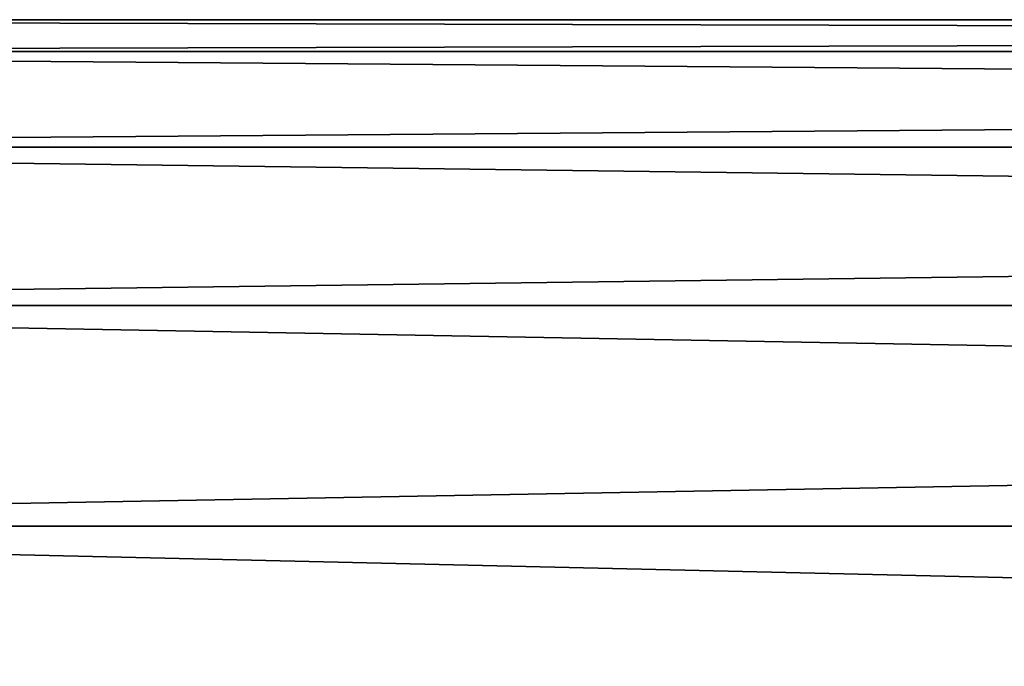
# Model space of a CAD drawing. Header units: millimetres. Extents: x -41 to 9, y -3 to 403.
# Tile 238 of 256: x -35.78 to -31.73, y 99.84 to 102.5. Entities that reach past the tile are written whole.
import ezdxf

# ---------------------------------------------------------------- set-up
doc = ezdxf.new("R2010")
doc.units = ezdxf.units.MM
doc.header["$LTSCALE"] = 81.481481
doc.layers.add('1268', color=7, linetype='CONTINUOUS')

msp = doc.modelspace()

# ---------------------------------------------------------------- linework, layer by layer
at = {"layer": '1268', "linetype": 'Continuous'}
for points in [[(9.125, 102.5, -50.9998), (9.125, 102.369, -54.3344), (-40.875, 102.5, -51.0005), (9.125, 102.5, -50.9998)], [(9.125, 102.369, -47.6652), (9.125, 102.5, -50.9998), (-40.875, 102.369, -47.666), (9.125, 102.369, -47.6652)], [(-40.875, 102.5, -51.0005), (9.125, 102.369, -54.3344), (-40.875, 102.3689, -54.3353), (-40.875, 102.5, -51.0005)], [(-40.875, 102.369, -47.666), (9.125, 102.5, -50.9998), (-40.875, 102.5, -51.0005), (-40.875, 102.369, -47.666)], [(-40.875, 101.9769, -44.3527), (9.125, 102.369, -47.6652), (-40.875, 102.369, -47.666), (-40.875, 101.9769, -44.3527)], [(9.125, 101.9768, -44.352), (9.125, 102.369, -47.6652), (-40.875, 101.9769, -44.3527), (9.125, 101.9768, -44.352)], [(9.125, 102.369, -54.3344), (9.125, 101.9768, -57.6483), (-40.875, 102.3689, -54.3353), (9.125, 102.369, -54.3344)], [(-40.875, 102.3689, -54.3353), (9.125, 101.9768, -57.6483), (-40.875, 101.9766, -57.6492), (-40.875, 102.3689, -54.3353)], [(-40.875, 101.326, -41.0796), (9.125, 101.9768, -44.352), (-40.875, 101.9769, -44.3527), (-40.875, 101.326, -41.0796)], [(9.125, 101.3258, -41.0789), (9.125, 101.9768, -44.352), (-40.875, 101.326, -41.0796), (9.125, 101.3258, -41.0789)], [(9.125, 101.9768, -57.6483), (9.125, 101.3258, -60.9212), (-40.875, 101.9766, -57.6492), (9.125, 101.9768, -57.6483)], [(-40.875, 101.9766, -57.6492), (9.125, 101.3258, -60.9212), (-40.875, 101.3256, -60.9219), (-40.875, 101.9766, -57.6492)], [(-40.875, 100.4205, -37.8686), (9.125, 101.3258, -41.0789), (-40.875, 101.326, -41.0796), (-40.875, 100.4205, -37.8686)], [(9.125, 100.4203, -37.868), (9.125, 101.3258, -41.0789), (-40.875, 100.4205, -37.8686), (9.125, 100.4203, -37.868)], [(9.125, 101.3258, -60.9212), (9.125, 100.4201, -64.1325), (-40.875, 101.3256, -60.9219), (9.125, 101.3258, -60.9212)], [(-40.875, 101.3256, -60.9219), (9.125, 100.4201, -64.1325), (-40.875, 100.4199, -64.1333), (-40.875, 101.3256, -60.9219)], [(-40.875, 99.2655, -34.7374), (9.125, 100.4203, -37.868), (-40.875, 100.4205, -37.8686), (-40.875, 99.2655, -34.7374)], [(9.125, 99.2652, -34.7368), (9.125, 100.4203, -37.868), (-40.875, 99.2655, -34.7374), (9.125, 99.2652, -34.7368)], [(9.125, 100.4201, -64.1325), (9.125, 99.2653, -67.2631), (-40.875, 100.4199, -64.1333), (9.125, 100.4201, -64.1325)], [(-40.875, 100.4199, -64.1333), (9.125, 99.2653, -67.2631), (-40.875, 99.265, -67.2638), (-40.875, 100.4199, -64.1333)]]:
    msp.add_3dface(points, dxfattribs=at)

doc.saveas('drawing.dxf')
